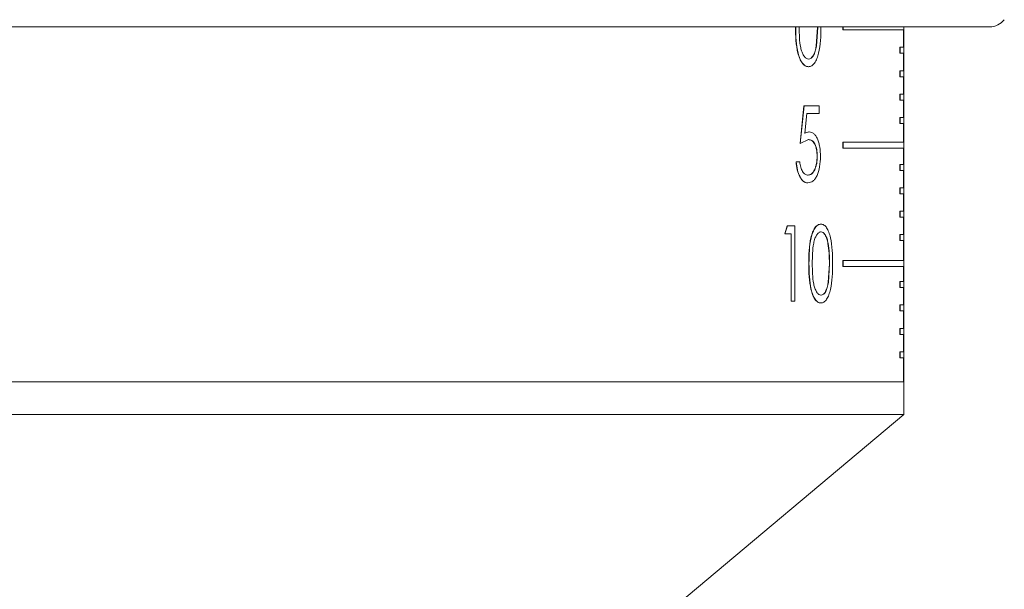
# Model space of a CAD drawing. Header units: inches. Extents: x -4 to 22.9, y -7.2 to 15.7.
# Tile 9 of 127: x -1.2 to 0.4, y 1 to 2. Entities that reach past the tile are written whole.
import ezdxf

# ---------------------------------------------------------------- set-up
doc = ezdxf.new("R2010")
doc.units = ezdxf.units.IN
doc.header["$MEASUREMENT"] = 0

msp = doc.modelspace()

# ---------------------------------------------------------------- linework, layer by layer
at = {"color": 7, "linetype": 'Continuous', "lineweight": 15}
for p, q in [((0.4188, 1.9569), (-2.3043, 1.9569)), ((0.1302, 1.9247), (0.1324, 1.9562)), ((0.1306, 1.9247), (0.1328, 1.9562)), ((0.1746, 1.9519), (0.1746, 1.9569)), ((0.175, 1.9519), (0.1746, 1.9519)), ((0.175, 1.9519), (0.175, 1.9569)), ((0.2761, 1.9519), (0.175, 1.9519)), ((0.2757, 1.9229), (0.2757, 1.9519)), ((0.2761, 1.9229), (0.2761, 1.9519)), ((0.2762, 1.3659), (0.2762, 1.9569)), ((0.1302, 1.9247), (0.1306, 1.9247)), ((0.2693, 1.9129), (0.2693, 1.9229)), ((0.2697, 1.9229), (0.2693, 1.9229)), ((0.2697, 1.9129), (0.2697, 1.9229)), ((0.2761, 1.9229), (0.2697, 1.9229)), ((0.1172, 1.9033), (0.1176, 1.9033)), ((0.2697, 1.9129), (0.2693, 1.9129)), ((0.2761, 1.9129), (0.2697, 1.9129)), ((0.2757, 1.8839), (0.2757, 1.9129)), ((0.2761, 1.8839), (0.2761, 1.9129)), ((0.1174, 1.8905), (0.1171, 1.8905)), ((0.2693, 1.8739), (0.2693, 1.8839)), ((0.2697, 1.8839), (0.2693, 1.8839)), ((0.2697, 1.8739), (0.2693, 1.8739)), ((0.2697, 1.8739), (0.2697, 1.8839)), ((0.2761, 1.8839), (0.2697, 1.8839)), ((0.2761, 1.8739), (0.2697, 1.8739)), ((0.2757, 1.8449), (0.2757, 1.8739)), ((0.2761, 1.8449), (0.2761, 1.8739)), ((0.2693, 1.8349), (0.2693, 1.8449)), ((0.2697, 1.8449), (0.2693, 1.8449)), ((0.2697, 1.8349), (0.2697, 1.8449)), ((0.2761, 1.8449), (0.2697, 1.8449)), ((0.1033, 1.7628), (0.1098, 1.8253)), ((0.1036, 1.7628), (0.1101, 1.8253)), ((0.1098, 1.8253), (0.1101, 1.8253)), ((0.135, 1.8253), (0.1101, 1.8253)), ((0.135, 1.8253), (0.135, 1.8124)), ((0.2697, 1.8349), (0.2693, 1.8349)), ((0.2761, 1.8349), (0.2697, 1.8349)), ((0.2757, 1.8059), (0.2757, 1.8349)), ((0.2761, 1.8059), (0.2761, 1.8349)), ((0.1145, 1.8124), (0.1112, 1.7796)), ((0.135, 1.8124), (0.1145, 1.8124)), ((0.2693, 1.7959), (0.2693, 1.8059)), ((0.2697, 1.8059), (0.2693, 1.8059)), ((0.2697, 1.7959), (0.2697, 1.8059)), ((0.2761, 1.8059), (0.2697, 1.8059)), ((0.2697, 1.7959), (0.2693, 1.7959)), ((0.2761, 1.7959), (0.2697, 1.7959)), ((0.2757, 1.7649), (0.2757, 1.7959)), ((0.2761, 1.7649), (0.2761, 1.7959)), ((0.1108, 1.7796), (0.1181, 1.782)), ((0.1112, 1.7796), (0.1185, 1.782)), ((0.1181, 1.782), (0.1185, 1.782)), ((0.1033, 1.7628), (0.1036, 1.7628)), ((0.1175, 1.7692), (0.1036, 1.7628)), ((0.1171, 1.7692), (0.1175, 1.7692)), ((0.1746, 1.7549), (0.1746, 1.7649)), ((0.175, 1.7649), (0.1746, 1.7649)), ((0.175, 1.7549), (0.1746, 1.7549)), ((0.175, 1.7549), (0.175, 1.7649)), ((0.2761, 1.7649), (0.175, 1.7649)), ((0.2761, 1.7549), (0.175, 1.7549)), ((0.2757, 1.7279), (0.2757, 1.7549)), ((0.2761, 1.7279), (0.2761, 1.7549)), ((0.1317, 1.7416), (0.132, 1.7416)), ((0.0966, 1.7323), (0.097, 1.7323)), ((0.1028, 1.7323), (0.097, 1.7323)), ((0.2693, 1.7179), (0.2693, 1.7279)), ((0.2697, 1.7279), (0.2693, 1.7279)), ((0.2697, 1.7179), (0.2697, 1.7279)), ((0.2761, 1.7279), (0.2697, 1.7279)), ((0.1164, 1.7099), (0.1167, 1.7099)), ((0.2697, 1.7179), (0.2693, 1.7179)), ((0.2761, 1.7179), (0.2697, 1.7179)), ((0.2757, 1.6889), (0.2757, 1.7179)), ((0.2761, 1.6889), (0.2761, 1.7179)), ((0.116, 1.6971), (0.1164, 1.6971)), ((0.2693, 1.6789), (0.2693, 1.6889)), ((0.2697, 1.6889), (0.2693, 1.6889)), ((0.2697, 1.6789), (0.2697, 1.6889)), ((0.2761, 1.6889), (0.2697, 1.6889)), ((0.2697, 1.6789), (0.2693, 1.6789)), ((0.2761, 1.6789), (0.2697, 1.6789)), ((0.2757, 1.6499), (0.2757, 1.6789)), ((0.2761, 1.6499), (0.2761, 1.6789)), ((0.2693, 1.6399), (0.2693, 1.6499)), ((0.2697, 1.6499), (0.2693, 1.6499)), ((0.2697, 1.6399), (0.2693, 1.6399)), ((0.2697, 1.6399), (0.2697, 1.6499)), ((0.2761, 1.6499), (0.2697, 1.6499)), ((0.2761, 1.6399), (0.2697, 1.6399)), ((0.2757, 1.6109), (0.2757, 1.6399)), ((0.2761, 1.6109), (0.2761, 1.6399)), ((0.0779, 1.6124), (0.0819, 1.6253)), ((0.0782, 1.6124), (0.0822, 1.6253)), ((0.0822, 1.6253), (0.0819, 1.6253)), ((0.0945, 1.6253), (0.0822, 1.6253)), ((0.0945, 1.6253), (0.0945, 1.5003)), ((0.1381, 1.6285), (0.1378, 1.6285)), ((0.0782, 1.6124), (0.0779, 1.6124)), ((0.0886, 1.6124), (0.0782, 1.6124)), ((0.0883, 1.5003), (0.0883, 1.6124)), ((0.0886, 1.5003), (0.0886, 1.6124)), ((0.138, 1.6156), (0.1383, 1.6156)), ((0.2693, 1.6009), (0.2693, 1.6109)), ((0.2697, 1.6109), (0.2693, 1.6109)), ((0.2697, 1.6009), (0.2697, 1.6109)), ((0.2761, 1.6109), (0.2697, 1.6109)), ((0.2697, 1.6009), (0.2693, 1.6009)), ((0.2761, 1.6009), (0.2697, 1.6009)), ((0.2757, 1.5679), (0.2757, 1.6009)), ((0.2761, 1.5679), (0.2761, 1.6009)), ((0.1182, 1.5627), (0.1178, 1.5627)), ((0.1501, 1.5313), (0.1522, 1.5628)), ((0.1505, 1.5313), (0.1525, 1.5628)), ((0.1522, 1.5628), (0.1525, 1.5628)), ((0.1746, 1.5579), (0.1746, 1.5679)), ((0.175, 1.5679), (0.1746, 1.5679)), ((0.175, 1.5579), (0.1746, 1.5579)), ((0.175, 1.5579), (0.175, 1.5679)), ((0.2761, 1.5679), (0.175, 1.5679)), ((0.2761, 1.5579), (0.175, 1.5579)), ((0.2757, 1.5329), (0.2757, 1.5579)), ((0.2761, 1.5329), (0.2761, 1.5579)), ((0.1501, 1.5313), (0.1505, 1.5313)), ((0.2693, 1.5229), (0.2693, 1.5329)), ((0.2697, 1.5329), (0.2693, 1.5329)), ((0.2697, 1.5229), (0.2697, 1.5329)), ((0.2761, 1.5329), (0.2697, 1.5329)), ((0.138, 1.5099), (0.1383, 1.5099)), ((0.2697, 1.5229), (0.2693, 1.5229)), ((0.2761, 1.5229), (0.2697, 1.5229)), ((0.2757, 1.4939), (0.2757, 1.5229)), ((0.2761, 1.4939), (0.2761, 1.5229)), ((0.0886, 1.5003), (0.0883, 1.5003)), ((0.0945, 1.5003), (0.0886, 1.5003)), ((0.1381, 1.4971), (0.1378, 1.4971)), ((0.2693, 1.4839), (0.2693, 1.4939)), ((0.2697, 1.4939), (0.2693, 1.4939)), ((0.2697, 1.4839), (0.2697, 1.4939)), ((0.2761, 1.4939), (0.2697, 1.4939)), ((0.2697, 1.4839), (0.2693, 1.4839)), ((0.2761, 1.4839), (0.2697, 1.4839)), ((0.2757, 1.4549), (0.2757, 1.4839)), ((0.2761, 1.4549), (0.2761, 1.4839)), ((0.2693, 1.4449), (0.2693, 1.4549)), ((0.2697, 1.4549), (0.2693, 1.4549)), ((0.2697, 1.4449), (0.2693, 1.4449)), ((0.2697, 1.4449), (0.2697, 1.4549)), ((0.2761, 1.4549), (0.2697, 1.4549)), ((0.2761, 1.4449), (0.2697, 1.4449)), ((0.2757, 1.4159), (0.2757, 1.4449)), ((0.2761, 1.4159), (0.2761, 1.4449)), ((0.2693, 1.4059), (0.2693, 1.4159)), ((0.2697, 1.4159), (0.2693, 1.4159)), ((0.2697, 1.4059), (0.2697, 1.4159)), ((0.2761, 1.4159), (0.2697, 1.4159)), ((0.2697, 1.4059), (0.2693, 1.4059)), ((0.2761, 1.4059), (0.2697, 1.4059)), ((0.2757, 1.3659), (0.2757, 1.4059)), ((0.2761, 1.3659), (0.2761, 1.4059)), ((-2.1612, 1.3659), (0.2757, 1.3659)), ((-2.1612, 1.3659), (0.2499, 1.3659)), ((0.2499, 1.3659), (0.2757, 1.3659)), ((0.2761, 1.3659), (0.2757, 1.3659)), ((0.2758, 1.3114), (0.2758, 1.3659)), ((0.2761, 1.3659), (0.2762, 1.3659)), ((0.2499, 1.3114), (-2.1612, 1.3114)), ((-0.2552, 0.8659), (0.2758, 1.3114)), ((0.2758, 1.3114), (0.2499, 1.3114))]:
    msp.add_line(p, q, dxfattribs=at)
msp.add_arc((0.4188, 1.9879), 0.031, 270, 321.9974, dxfattribs=at)
for points, knots in [([(0.1171, 1.8905), (0.1152, 1.8908), (0.1116, 1.8913), (0.1066, 1.8963), (0.1025, 1.9038), (0.0985, 1.9162), (0.0961, 1.9342), (0.0959, 1.9488), (0.0958, 1.9561)], [0, 0, 0, 0, 0.124553, 0.250296, 0.373441, 0.498421, 0.749152, 1, 1, 1, 1]), ([(0.1174, 1.8905), (0.1156, 1.8908), (0.112, 1.8913), (0.1069, 1.8963), (0.1028, 1.9038), (0.0988, 1.9162), (0.0964, 1.9342), (0.0962, 1.9488), (0.0961, 1.9561)], [0, 0, 0, 0, 0.124579, 0.250341, 0.374068, 0.498472, 0.74918, 1, 1, 1, 1]), ([(0.102, 1.9562), (0.102, 1.9505), (0.1021, 1.939), (0.1036, 1.9248), (0.1064, 1.9147), (0.1095, 1.9086), (0.1133, 1.9042), (0.1162, 1.9036), (0.1176, 1.9033)], [0, 0, 0, 0, 0.25057, 0.500325, 0.625387, 0.750293, 0.875207, 1, 1, 1, 1]), ([(0.138, 1.9561), (0.1379, 1.9488), (0.1378, 1.9341), (0.1353, 1.9162), (0.1316, 1.9037), (0.1277, 1.8963), (0.1228, 1.8913), (0.1192, 1.8908), (0.1174, 1.8905)], [0, 0, 0, 0, 0.250469, 0.500058, 0.625158, 0.750121, 0.875057, 1, 1, 1, 1]), ([(0.1172, 1.9033), (0.1187, 1.9036), (0.1217, 1.9043), (0.1256, 1.9092), (0.1286, 1.9162), (0.1296, 1.9219), (0.1302, 1.9247)], [0, 0, 0, 0, 0.24842, 0.500974, 0.746934, 1, 1, 1, 1]), ([(0.1176, 1.9033), (0.1191, 1.9036), (0.1221, 1.9043), (0.126, 1.9092), (0.1289, 1.9162), (0.13, 1.9219), (0.1306, 1.9247)], [0, 0, 0, 0, 0.248451, 0.50102, 0.746967, 1, 1, 1, 1]), ([(0.1185, 1.782), (0.1211, 1.7815), (0.125, 1.7808), (0.1295, 1.7756), (0.1323, 1.7704), (0.1346, 1.764), (0.1368, 1.7544), (0.1371, 1.7464), (0.1373, 1.7411)], [0, 0, 0, 0, 0.249429, 0.3726903, 0.4998958, 0.6256203, 0.7503328, 1, 1, 1, 1]), ([(0.1317, 1.7416), (0.1315, 1.7454), (0.1313, 1.7512), (0.1294, 1.758), (0.1276, 1.7622), (0.1253, 1.7655), (0.1219, 1.7686), (0.119, 1.7689), (0.1171, 1.7692)], [0, 0, 0, 0, 0.249209, 0.37437, 0.49959, 0.624754, 0.750004, 1, 1, 1, 1]), ([(0.132, 1.7416), (0.1319, 1.7454), (0.1316, 1.7512), (0.1298, 1.758), (0.1279, 1.7622), (0.1256, 1.7655), (0.1222, 1.7686), (0.1194, 1.7689), (0.1175, 1.7692)], [0, 0, 0, 0, 0.249168, 0.374318, 0.499535, 0.624704, 0.749967, 1, 1, 1, 1]), ([(0.1164, 1.7099), (0.1184, 1.7103), (0.1225, 1.7112), (0.1268, 1.7174), (0.1293, 1.7238), (0.1312, 1.7311), (0.1315, 1.7374), (0.1317, 1.7416)], [0, 0, 0, 0, 0.249715, 0.499396, 0.626601, 0.750257, 1, 1, 1, 1]), ([(0.1373, 1.7411), (0.137, 1.7353), (0.1365, 1.7237), (0.1327, 1.7111), (0.1285, 1.7037), (0.1235, 1.6983), (0.1193, 1.6976), (0.1164, 1.6971)], [0, 0, 0, 0, 0.250218, 0.499409, 0.624041, 0.749279, 1, 1, 1, 1]), ([(0.1167, 1.7099), (0.1188, 1.7103), (0.1229, 1.7112), (0.1271, 1.7174), (0.1297, 1.7238), (0.1316, 1.7311), (0.1319, 1.7374), (0.132, 1.7416)], [0, 0, 0, 0, 0.249753, 0.49945, 0.626673, 0.750295, 1, 1, 1, 1]), ([(0.116, 1.6971), (0.1137, 1.6975), (0.1101, 1.6981), (0.1058, 1.7025), (0.1019, 1.7084), (0.0982, 1.7183), (0.0972, 1.7276), (0.0966, 1.7323)], [0, 0, 0, 0, 0.249669, 0.374959, 0.500259, 0.749943, 1, 1, 1, 1]), ([(0.1164, 1.6971), (0.114, 1.6975), (0.1104, 1.6981), (0.1061, 1.7025), (0.1023, 1.7084), (0.0985, 1.7183), (0.0975, 1.7276), (0.097, 1.7323)], [0, 0, 0, 0, 0.249705, 0.375007, 0.500311, 0.74998, 1, 1, 1, 1]), ([(0.1028, 1.7323), (0.1032, 1.7292), (0.1039, 1.7245), (0.1058, 1.7191), (0.1082, 1.7148), (0.1119, 1.7108), (0.1151, 1.7102), (0.1167, 1.7099)], [0, 0, 0, 0, 0.249919, 0.375092, 0.500341, 0.750165, 1, 1, 1, 1]), ([(0.1178, 1.5627), (0.1179, 1.57), (0.1181, 1.5846), (0.1203, 1.6026), (0.1241, 1.6151), (0.128, 1.6226), (0.1327, 1.6276), (0.1361, 1.6282), (0.1378, 1.6285)], [0, 0, 0, 0, 0.250557, 0.500198, 0.625616, 0.75022, 0.875118, 1, 1, 1, 1]), ([(0.1182, 1.5627), (0.1183, 1.57), (0.1184, 1.5846), (0.1206, 1.6026), (0.1244, 1.6151), (0.1283, 1.6226), (0.1331, 1.6276), (0.1365, 1.6282), (0.1381, 1.6285)], [0, 0, 0, 0, 0.250528, 0.500147, 0.625563, 0.750175, 0.875092, 1, 1, 1, 1]), ([(0.1381, 1.6285), (0.1398, 1.6282), (0.1432, 1.6276), (0.1477, 1.6227), (0.1514, 1.6153), (0.1549, 1.6028), (0.1572, 1.5848), (0.1573, 1.5701), (0.1574, 1.5627)], [0, 0, 0, 0, 0.124929, 0.249845, 0.371188, 0.499922, 0.749536, 1, 1, 1, 1]), ([(0.1383, 1.6156), (0.1377, 1.6156), (0.1363, 1.6154), (0.1337, 1.6139), (0.1308, 1.6105), (0.1279, 1.6044), (0.1252, 1.5943), (0.1238, 1.5799), (0.1237, 1.5685), (0.1237, 1.5628)], [0, 0, 0, 0, 0.06263, 0.125194, 0.250097, 0.368772, 0.499965, 0.749575, 1, 1, 1, 1]), ([(0.1522, 1.5628), (0.1519, 1.5743), (0.1516, 1.5889), (0.148, 1.6041), (0.1453, 1.6104), (0.1419, 1.6148), (0.1393, 1.6154), (0.138, 1.6156)], [0, 0, 0, 0, 0.499129, 0.626068, 0.749472, 0.876084, 1, 1, 1, 1]), ([(0.1525, 1.5628), (0.1523, 1.5743), (0.152, 1.5889), (0.1484, 1.6041), (0.1457, 1.6104), (0.1423, 1.6148), (0.1396, 1.6154), (0.1383, 1.6156)], [0, 0, 0, 0, 0.49908, 0.626016, 0.749427, 0.876057, 1, 1, 1, 1]), ([(0.1378, 1.4971), (0.1361, 1.4973), (0.1327, 1.4979), (0.128, 1.5029), (0.1241, 1.5104), (0.1204, 1.5228), (0.1181, 1.5408), (0.1179, 1.5554), (0.1178, 1.5627)], [0, 0, 0, 0, 0.124553, 0.250296, 0.373441, 0.498421, 0.749152, 1, 1, 1, 1]), ([(0.1381, 1.4971), (0.1365, 1.4973), (0.1331, 1.4979), (0.1283, 1.5029), (0.1245, 1.5104), (0.1207, 1.5228), (0.1185, 1.5408), (0.1183, 1.5554), (0.1182, 1.5627)], [0, 0, 0, 0, 0.124579, 0.250341, 0.374068, 0.498472, 0.74918, 1, 1, 1, 1]), ([(0.1237, 1.5628), (0.1237, 1.557), (0.1238, 1.5456), (0.1252, 1.5314), (0.1279, 1.5213), (0.1308, 1.5151), (0.1343, 1.5108), (0.137, 1.5102), (0.1383, 1.5099)], [0, 0, 0, 0, 0.25057, 0.500325, 0.625387, 0.750293, 0.875207, 1, 1, 1, 1]), ([(0.1574, 1.5627), (0.1573, 1.5554), (0.1572, 1.5407), (0.1549, 1.5228), (0.1514, 1.5103), (0.1477, 1.5029), (0.1432, 1.4979), (0.1398, 1.4973), (0.1381, 1.4971)], [0, 0, 0, 0, 0.250469, 0.500058, 0.625158, 0.750121, 0.875057, 1, 1, 1, 1]), ([(0.138, 1.5099), (0.1394, 1.5102), (0.1422, 1.5109), (0.1458, 1.5158), (0.1485, 1.5228), (0.1496, 1.5285), (0.1501, 1.5313)], [0, 0, 0, 0, 0.24842, 0.500974, 0.746934, 1, 1, 1, 1]), ([(0.1383, 1.5099), (0.1397, 1.5102), (0.1425, 1.5109), (0.1462, 1.5158), (0.1489, 1.5228), (0.1499, 1.5285), (0.1505, 1.5313)], [0, 0, 0, 0, 0.248451, 0.50102, 0.746967, 1, 1, 1, 1])]:
    msp.add_open_spline(points, degree=3, knots=knots, dxfattribs=at)

doc.saveas('drawing.dxf')
